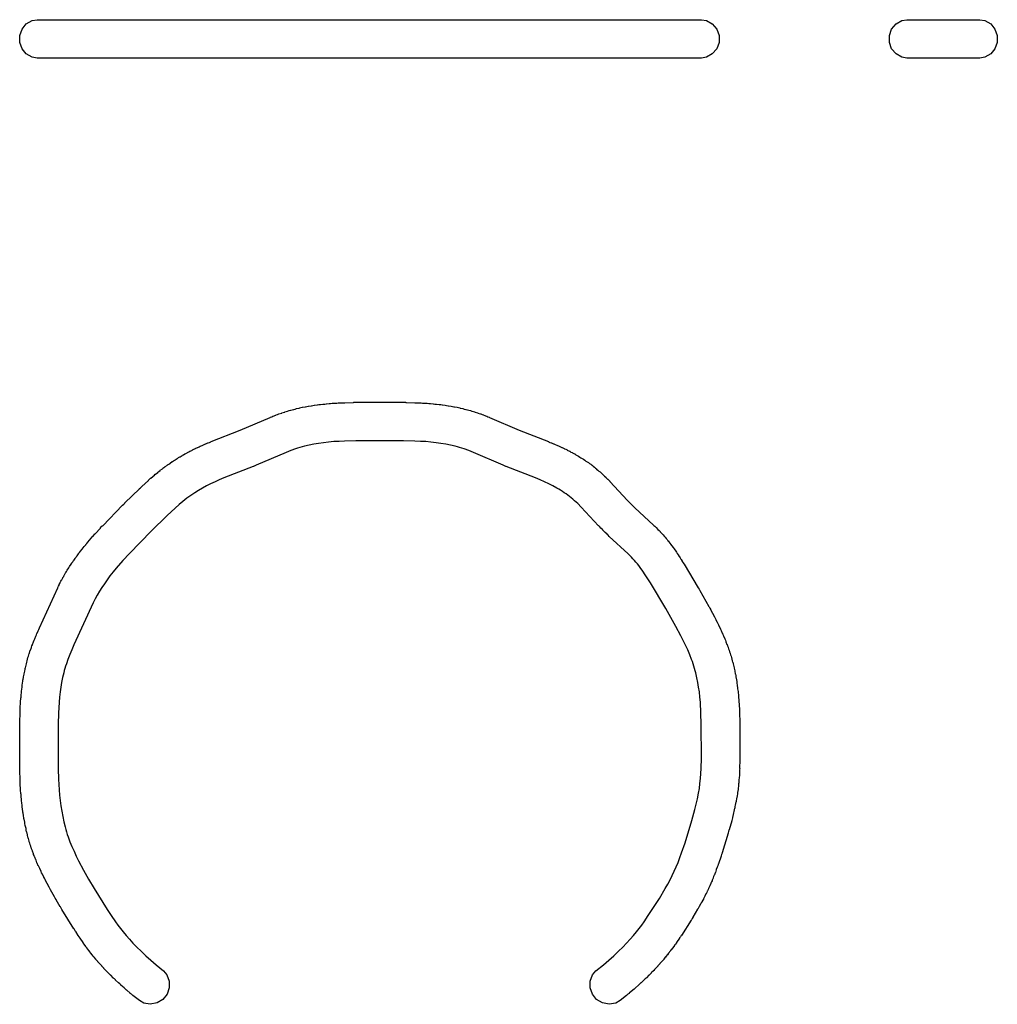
# Model space of a CAD drawing. Extents: x 81 to 161, y -172 to -32.
# Tile 38 of 94: x 117.21 to 122.3, y -126.46 to -121.33. Entities that reach past the tile are written whole.
import ezdxf

# ---------------------------------------------------------------- set-up
doc = ezdxf.new("R2010")
doc.units = 0
doc.header["$MEASUREMENT"] = 0
doc.layers.add('BLACK', color=7, linetype='CONTINUOUS')

msp = doc.modelspace()

# ---------------------------------------------------------------- linework, layer by layer
at = {"layer": 'BLACK', "linetype": 'CONTINUOUS'}
for p, q in [((117.22, -121.377), (117.242, -121.35)), ((117.242, -121.35), (117.273, -121.333)), ((117.273, -121.333), (117.299, -121.328)), ((117.299, -121.328), (120.758, -121.328)), ((120.758, -121.328), (120.784, -121.333)), ((120.784, -121.333), (120.814, -121.35)), ((120.814, -121.35), (120.837, -121.377)), ((121.748, -121.377), (121.771, -121.35)), ((121.771, -121.35), (121.801, -121.333)), ((121.801, -121.333), (121.827, -121.328)), ((121.827, -121.328), (122.207, -121.328)), ((122.207, -121.328), (122.233, -121.333)), ((122.233, -121.333), (122.264, -121.35)), ((122.264, -121.35), (122.286, -121.377)), ((117.208, -121.411), (117.22, -121.377)), ((120.837, -121.377), (120.849, -121.411)), ((121.736, -121.411), (121.748, -121.377)), ((122.286, -121.377), (122.298, -121.411)), ((117.208, -121.446), (117.208, -121.411)), ((117.22, -121.479), (117.208, -121.446)), ((120.849, -121.446), (120.837, -121.479)), ((120.849, -121.411), (120.849, -121.446)), ((121.736, -121.446), (121.736, -121.411)), ((121.748, -121.479), (121.736, -121.446)), ((122.298, -121.446), (122.286, -121.479)), ((122.298, -121.411), (122.298, -121.446)), ((117.242, -121.506), (117.22, -121.479)), ((117.273, -121.524), (117.242, -121.506)), ((120.814, -121.506), (120.784, -121.524)), ((120.837, -121.479), (120.814, -121.506)), ((121.771, -121.506), (121.748, -121.479)), ((121.801, -121.524), (121.771, -121.506)), ((122.264, -121.506), (122.233, -121.524)), ((122.286, -121.479), (122.264, -121.506)), ((117.299, -121.528), (117.273, -121.524)), ((120.758, -121.528), (117.299, -121.528)), ((120.784, -121.524), (120.758, -121.528)), ((121.827, -121.528), (121.801, -121.524)), ((122.207, -121.528), (121.827, -121.528)), ((122.233, -121.524), (122.207, -121.528)), ((118.65, -123.354), (118.664, -123.351)), ((118.664, -123.351), (118.665, -123.35)), ((118.665, -123.35), (118.672, -123.349)), ((118.672, -123.349), (118.679, -123.347)), ((118.679, -123.347), (118.681, -123.347)), ((118.681, -123.347), (118.695, -123.344)), ((118.695, -123.344), (118.696, -123.344)), ((118.696, -123.344), (118.703, -123.343)), ((118.703, -123.343), (118.71, -123.341)), ((118.71, -123.341), (118.712, -123.341)), ((118.712, -123.341), (118.725, -123.339)), ((118.725, -123.339), (118.727, -123.339)), ((118.727, -123.339), (118.734, -123.338)), ((118.734, -123.338), (118.741, -123.336)), ((118.741, -123.336), (118.743, -123.336)), ((118.743, -123.336), (118.756, -123.334)), ((118.756, -123.334), (118.758, -123.334)), ((118.758, -123.334), (118.765, -123.333)), ((118.765, -123.333), (118.772, -123.332)), ((118.772, -123.332), (118.774, -123.332)), ((118.774, -123.332), (118.787, -123.331)), ((118.787, -123.331), (118.789, -123.33)), ((118.789, -123.33), (118.796, -123.33)), ((118.796, -123.33), (118.804, -123.329)), ((118.804, -123.329), (118.805, -123.329)), ((118.805, -123.329), (118.819, -123.328)), ((118.819, -123.328), (118.82, -123.328)), ((118.82, -123.328), (118.827, -123.327)), ((118.827, -123.327), (118.835, -123.326)), ((118.835, -123.326), (118.836, -123.326)), ((118.836, -123.326), (118.85, -123.325)), ((118.85, -123.325), (118.851, -123.325)), ((118.851, -123.325), (118.859, -123.325)), ((118.859, -123.325), (118.867, -123.324)), ((118.867, -123.324), (118.868, -123.324)), ((118.868, -123.324), (118.882, -123.324)), ((118.882, -123.324), (118.883, -123.324)), ((118.883, -123.324), (118.891, -123.323)), ((118.891, -123.323), (118.899, -123.323)), ((118.899, -123.323), (118.9, -123.323)), ((118.9, -123.323), (118.946, -123.322)), ((118.946, -123.322), (118.947, -123.321)), ((118.947, -123.321), (118.955, -123.321)), ((118.955, -123.321), (118.962, -123.321)), ((118.962, -123.321), (118.964, -123.321)), ((118.964, -123.321), (119.074, -123.321)), ((119.074, -123.321), (119.075, -123.321)), ((119.075, -123.321), (119.083, -123.321)), ((119.083, -123.321), (119.091, -123.321)), ((119.091, -123.321), (119.202, -123.321)), ((119.091, -123.321), (119.091, -123.321)), ((119.202, -123.321), (119.203, -123.321)), ((119.203, -123.321), (119.211, -123.321)), ((119.211, -123.321), (119.218, -123.321)), ((119.218, -123.321), (119.219, -123.322)), ((119.219, -123.322), (119.266, -123.323)), ((119.266, -123.323), (119.267, -123.323)), ((119.267, -123.323), (119.274, -123.323)), ((119.274, -123.323), (119.282, -123.324)), ((119.282, -123.324), (119.283, -123.324)), ((119.283, -123.324), (119.298, -123.324)), ((119.298, -123.324), (119.299, -123.324)), ((119.299, -123.324), (119.306, -123.325)), ((119.306, -123.325), (119.314, -123.325)), ((119.314, -123.325), (119.315, -123.325)), ((119.315, -123.325), (119.329, -123.326)), ((119.329, -123.326), (119.33, -123.326)), ((119.33, -123.326), (119.338, -123.327)), ((119.338, -123.327), (119.346, -123.328)), ((119.346, -123.328), (119.347, -123.328)), ((119.347, -123.328), (119.361, -123.329)), ((119.361, -123.329), (119.362, -123.329)), ((119.362, -123.329), (119.369, -123.33)), ((119.369, -123.33), (119.377, -123.33)), ((119.377, -123.33), (119.378, -123.331)), ((119.378, -123.331), (119.392, -123.332)), ((119.392, -123.332), (119.393, -123.332)), ((119.393, -123.332), (119.4, -123.333)), ((119.4, -123.333), (119.408, -123.334)), ((119.408, -123.334), (119.409, -123.334)), ((119.409, -123.334), (119.423, -123.336)), ((119.423, -123.336), (119.424, -123.336)), ((119.424, -123.336), (119.431, -123.338)), ((119.431, -123.338), (119.439, -123.339)), ((119.439, -123.339), (119.44, -123.339)), ((119.44, -123.339), (119.454, -123.341)), ((119.454, -123.341), (119.455, -123.341)), ((119.455, -123.341), (119.462, -123.343)), ((119.462, -123.343), (119.469, -123.344)), ((119.469, -123.344), (119.471, -123.344)), ((119.471, -123.344), (119.485, -123.347)), ((119.485, -123.347), (119.486, -123.347)), ((119.486, -123.347), (119.493, -123.349)), ((119.493, -123.349), (119.5, -123.35)), ((119.5, -123.35), (119.502, -123.351)), ((119.502, -123.351), (119.515, -123.354)), ((118.356, -123.467), (118.512, -123.4)), ((118.512, -123.4), (118.513, -123.399)), ((118.513, -123.399), (118.52, -123.397)), ((118.52, -123.397), (118.526, -123.394)), ((118.526, -123.394), (118.528, -123.393)), ((118.528, -123.393), (118.542, -123.388)), ((118.542, -123.388), (118.543, -123.387)), ((118.543, -123.387), (118.55, -123.385)), ((118.55, -123.385), (118.557, -123.382)), ((118.557, -123.382), (118.558, -123.382)), ((118.558, -123.382), (118.572, -123.377)), ((118.572, -123.377), (118.573, -123.376)), ((118.573, -123.376), (118.58, -123.374)), ((118.58, -123.374), (118.587, -123.372)), ((118.587, -123.372), (118.588, -123.372)), ((118.588, -123.371), (118.596, -123.369)), ((118.588, -123.372), (118.588, -123.371)), ((118.596, -123.369), (118.603, -123.367)), ((118.603, -123.367), (118.611, -123.364)), ((118.603, -123.367), (118.603, -123.367)), ((118.603, -123.367), (118.603, -123.367)), ((118.611, -123.364), (118.618, -123.362)), ((118.618, -123.362), (118.618, -123.362)), ((118.618, -123.362), (118.619, -123.362)), ((118.619, -123.362), (118.626, -123.36)), ((118.626, -123.36), (118.634, -123.358)), ((118.634, -123.358), (118.634, -123.358)), ((118.634, -123.358), (118.635, -123.358)), ((118.635, -123.358), (118.642, -123.356)), ((118.642, -123.356), (118.649, -123.354)), ((118.649, -123.354), (118.65, -123.354)), ((119.515, -123.354), (119.516, -123.354)), ((119.516, -123.354), (119.523, -123.356)), ((119.523, -123.356), (119.531, -123.358)), ((119.531, -123.358), (119.531, -123.358)), ((119.531, -123.358), (119.532, -123.358)), ((119.532, -123.358), (119.539, -123.36)), ((119.539, -123.36), (119.547, -123.362)), ((119.547, -123.362), (119.547, -123.362)), ((119.547, -123.362), (119.547, -123.362)), ((119.547, -123.362), (119.555, -123.364)), ((119.555, -123.364), (119.562, -123.367)), ((119.562, -123.367), (119.562, -123.367)), ((119.562, -123.367), (119.562, -123.367)), ((119.562, -123.367), (119.57, -123.369)), ((119.57, -123.369), (119.577, -123.371)), ((119.577, -123.371), (119.578, -123.372)), ((119.578, -123.372), (119.579, -123.372)), ((119.579, -123.372), (119.586, -123.374)), ((119.586, -123.374), (119.593, -123.376)), ((119.593, -123.376), (119.594, -123.377)), ((119.594, -123.377), (119.607, -123.382)), ((119.607, -123.382), (119.609, -123.382)), ((119.609, -123.382), (119.616, -123.385)), ((119.616, -123.385), (119.622, -123.387)), ((119.622, -123.387), (119.624, -123.388)), ((119.624, -123.388), (119.638, -123.393)), ((119.638, -123.393), (119.64, -123.394)), ((119.64, -123.394), (119.646, -123.397)), ((119.646, -123.397), (119.652, -123.399)), ((119.652, -123.399), (119.654, -123.4)), ((119.654, -123.4), (119.809, -123.467)), ((118.205, -123.526), (118.356, -123.467)), ((119.809, -123.467), (119.961, -123.526)), ((118.122, -123.562), (118.134, -123.557)), ((118.134, -123.557), (118.135, -123.556)), ((118.135, -123.556), (118.142, -123.553)), ((118.142, -123.553), (118.148, -123.55)), ((118.148, -123.55), (118.15, -123.55)), ((118.15, -123.55), (118.161, -123.545)), ((118.161, -123.545), (118.162, -123.544)), ((118.162, -123.544), (118.169, -123.541)), ((118.169, -123.541), (118.176, -123.538)), ((118.176, -123.538), (118.177, -123.538)), ((118.177, -123.538), (118.188, -123.533)), ((118.188, -123.533), (118.189, -123.532)), ((118.189, -123.532), (118.197, -123.53)), ((118.197, -123.53), (118.204, -123.527)), ((118.204, -123.527), (118.205, -123.526)), ((118.667, -123.556), (118.655, -123.56)), ((118.679, -123.553), (118.667, -123.556)), ((118.69, -123.55), (118.679, -123.553)), ((118.715, -123.544), (118.69, -123.55)), ((118.739, -123.539), (118.715, -123.544)), ((118.764, -123.535), (118.739, -123.539)), ((118.79, -123.532), (118.764, -123.535)), ((118.816, -123.529), (118.79, -123.532)), ((118.843, -123.526), (118.816, -123.529)), ((118.871, -123.525), (118.843, -123.526)), ((118.899, -123.523), (118.871, -123.525)), ((118.958, -123.521), (118.899, -123.523)), ((119.083, -123.521), (118.958, -123.521)), ((119.207, -123.521), (119.083, -123.521)), ((119.266, -123.523), (119.207, -123.521)), ((119.295, -123.525), (119.266, -123.523)), ((119.323, -123.526), (119.295, -123.525)), ((119.349, -123.529), (119.323, -123.526)), ((119.376, -123.532), (119.349, -123.529)), ((119.401, -123.535), (119.376, -123.532)), ((119.426, -123.539), (119.401, -123.535)), ((119.451, -123.544), (119.426, -123.539)), ((119.475, -123.55), (119.451, -123.544)), ((119.487, -123.553), (119.475, -123.55)), ((119.498, -123.556), (119.487, -123.553)), ((119.51, -123.56), (119.498, -123.556)), ((119.961, -123.526), (119.962, -123.527)), ((119.962, -123.527), (119.969, -123.53)), ((119.969, -123.53), (119.976, -123.532)), ((119.976, -123.532), (119.977, -123.533)), ((119.977, -123.533), (119.988, -123.538)), ((119.988, -123.538), (119.989, -123.538)), ((119.989, -123.538), (119.996, -123.541)), ((119.996, -123.541), (120.004, -123.544)), ((120.004, -123.544), (120.004, -123.545)), ((120.004, -123.545), (120.016, -123.55)), ((120.016, -123.55), (120.017, -123.55)), ((120.017, -123.55), (120.024, -123.553)), ((120.024, -123.553), (120.031, -123.556)), ((120.031, -123.556), (120.032, -123.557)), ((120.032, -123.557), (120.043, -123.562)), ((118.035, -123.609), (118.041, -123.605)), ((118.041, -123.605), (118.043, -123.605)), ((118.043, -123.605), (118.054, -123.598)), ((118.054, -123.598), (118.055, -123.597)), ((118.055, -123.597), (118.061, -123.594)), ((118.061, -123.594), (118.067, -123.59)), ((118.067, -123.59), (118.069, -123.59)), ((118.069, -123.59), (118.08, -123.584)), ((118.08, -123.584), (118.081, -123.583)), ((118.081, -123.583), (118.088, -123.579)), ((118.088, -123.579), (118.094, -123.576)), ((118.094, -123.576), (118.095, -123.576)), ((118.095, -123.576), (118.107, -123.57)), ((118.107, -123.57), (118.108, -123.569)), ((118.108, -123.569), (118.114, -123.566)), ((118.114, -123.566), (118.121, -123.563)), ((118.121, -123.563), (118.122, -123.562)), ((118.595, -123.582), (118.44, -123.649)), ((118.619, -123.572), (118.595, -123.582)), ((118.644, -123.564), (118.619, -123.572)), ((118.655, -123.56), (118.644, -123.564)), ((119.522, -123.564), (119.51, -123.56)), ((119.546, -123.572), (119.522, -123.564)), ((119.57, -123.582), (119.546, -123.572)), ((119.725, -123.649), (119.57, -123.582)), ((120.043, -123.562), (120.045, -123.563)), ((120.045, -123.563), (120.051, -123.566)), ((120.051, -123.566), (120.058, -123.569)), ((120.058, -123.569), (120.059, -123.57)), ((120.059, -123.57), (120.07, -123.576)), ((120.07, -123.576), (120.072, -123.576)), ((120.072, -123.576), (120.078, -123.58)), ((120.078, -123.58), (120.084, -123.583)), ((120.084, -123.583), (120.086, -123.584)), ((120.086, -123.584), (120.096, -123.59)), ((120.096, -123.59), (120.098, -123.59)), ((120.098, -123.59), (120.104, -123.594)), ((120.104, -123.594), (120.11, -123.598)), ((120.11, -123.598), (120.111, -123.598)), ((120.111, -123.598), (120.111, -123.598)), ((120.111, -123.598), (120.117, -123.602)), ((120.117, -123.602), (120.124, -123.606)), ((120.124, -123.606), (120.124, -123.606)), ((120.124, -123.606), (120.124, -123.606)), ((120.124, -123.606), (120.124, -123.606)), ((120.124, -123.606), (120.124, -123.606)), ((120.124, -123.606), (120.13, -123.61)), ((117.959, -123.661), (117.964, -123.657)), ((117.964, -123.657), (117.966, -123.656)), ((117.966, -123.656), (117.977, -123.648)), ((117.977, -123.648), (117.978, -123.647)), ((117.978, -123.647), (117.984, -123.643)), ((117.984, -123.643), (117.99, -123.639)), ((117.99, -123.639), (117.991, -123.638)), ((117.991, -123.638), (118.002, -123.63)), ((118.002, -123.63), (118.003, -123.629)), ((118.003, -123.629), (118.009, -123.626)), ((118.009, -123.626), (118.015, -123.622)), ((118.015, -123.622), (118.017, -123.621)), ((118.017, -123.621), (118.028, -123.614)), ((118.028, -123.614), (118.029, -123.613)), ((118.029, -123.613), (118.035, -123.609)), ((118.424, -123.655), (118.271, -123.715)), ((118.426, -123.655), (118.424, -123.655)), ((118.432, -123.652), (118.426, -123.655)), ((118.439, -123.649), (118.432, -123.652)), ((118.44, -123.649), (118.439, -123.649)), ((119.726, -123.649), (119.725, -123.649)), ((119.733, -123.652), (119.726, -123.649)), ((119.739, -123.655), (119.733, -123.652)), ((119.741, -123.655), (119.739, -123.655)), ((119.894, -123.715), (119.741, -123.655)), ((120.13, -123.61), (120.137, -123.614)), ((120.137, -123.614), (120.137, -123.614)), ((120.137, -123.614), (120.137, -123.614)), ((120.137, -123.614), (120.137, -123.614)), ((120.137, -123.614), (120.137, -123.614)), ((120.137, -123.614), (120.143, -123.618)), ((120.143, -123.618), (120.15, -123.622)), ((120.15, -123.622), (120.15, -123.622)), ((120.15, -123.622), (120.156, -123.627)), ((120.156, -123.627), (120.162, -123.631)), ((120.162, -123.631), (120.163, -123.631)), ((120.163, -123.631), (120.169, -123.635)), ((120.169, -123.635), (120.175, -123.64)), ((120.175, -123.64), (120.175, -123.64)), ((120.175, -123.64), (120.175, -123.64)), ((120.175, -123.64), (120.181, -123.644)), ((120.181, -123.644), (120.187, -123.649)), ((120.187, -123.649), (120.188, -123.649)), ((120.188, -123.649), (120.188, -123.649)), ((120.188, -123.649), (120.194, -123.654)), ((120.194, -123.654), (120.2, -123.659)), ((120.2, -123.659), (120.2, -123.659)), ((120.2, -123.659), (120.2, -123.659)), ((120.2, -123.659), (120.206, -123.664)), ((117.891, -123.717), (117.902, -123.707)), ((117.902, -123.707), (117.903, -123.706)), ((117.903, -123.706), (117.909, -123.701)), ((117.909, -123.701), (117.914, -123.696)), ((117.914, -123.696), (117.915, -123.695)), ((117.915, -123.695), (117.927, -123.686)), ((117.927, -123.686), (117.928, -123.685)), ((117.928, -123.685), (117.933, -123.681)), ((117.933, -123.681), (117.939, -123.676)), ((117.939, -123.676), (117.94, -123.675)), ((117.94, -123.675), (117.952, -123.667)), ((117.952, -123.667), (117.953, -123.665)), ((117.953, -123.665), (117.959, -123.661)), ((120.206, -123.664), (120.212, -123.668)), ((120.212, -123.668), (120.212, -123.669)), ((120.212, -123.669), (120.212, -123.669)), ((120.212, -123.669), (120.218, -123.674)), ((120.218, -123.674), (120.224, -123.679)), ((120.224, -123.679), (120.224, -123.679)), ((120.224, -123.679), (120.224, -123.679)), ((120.224, -123.679), (120.23, -123.684)), ((120.23, -123.684), (120.236, -123.689)), ((120.236, -123.689), (120.236, -123.689)), ((120.236, -123.689), (120.236, -123.689)), ((120.236, -123.689), (120.242, -123.695)), ((120.242, -123.695), (120.247, -123.7)), ((120.247, -123.7), (120.247, -123.7)), ((120.247, -123.7), (120.248, -123.7)), ((120.248, -123.7), (120.253, -123.706)), ((120.253, -123.706), (120.259, -123.711)), ((120.259, -123.711), (120.259, -123.712)), ((117.837, -123.766), (117.842, -123.761)), ((117.842, -123.761), (117.844, -123.76)), ((117.844, -123.76), (117.878, -123.728)), ((117.878, -123.728), (117.879, -123.727)), ((117.879, -123.727), (117.884, -123.722)), ((117.884, -123.722), (117.889, -123.717)), ((117.889, -123.717), (117.891, -123.717)), ((118.181, -123.756), (118.16, -123.768)), ((118.202, -123.746), (118.181, -123.756)), ((118.225, -123.735), (118.202, -123.746)), ((118.247, -123.725), (118.225, -123.735)), ((118.271, -123.715), (118.247, -123.725)), ((119.918, -123.725), (119.894, -123.715)), ((119.941, -123.735), (119.918, -123.725)), ((119.963, -123.745), (119.941, -123.735)), ((119.984, -123.756), (119.963, -123.745)), ((120.005, -123.768), (119.984, -123.756)), ((120.259, -123.712), (120.269, -123.721)), ((120.269, -123.721), (120.271, -123.722)), ((120.271, -123.722), (120.275, -123.727)), ((120.275, -123.727), (120.28, -123.732)), ((120.28, -123.732), (120.281, -123.734)), ((120.281, -123.734), (120.373, -123.832)), ((117.756, -123.845), (117.831, -123.772)), ((117.831, -123.772), (117.832, -123.77)), ((117.832, -123.77), (117.837, -123.766)), ((118.099, -123.807), (118.079, -123.821)), ((118.119, -123.793), (118.099, -123.807)), ((118.139, -123.78), (118.119, -123.793)), ((118.16, -123.768), (118.139, -123.78)), ((120.015, -123.773), (120.005, -123.768)), ((120.024, -123.779), (120.015, -123.773)), ((120.034, -123.786), (120.024, -123.779)), ((120.043, -123.792), (120.034, -123.786)), ((120.053, -123.798), (120.043, -123.792)), ((120.062, -123.805), (120.053, -123.798)), ((120.071, -123.812), (120.062, -123.805)), ((120.08, -123.819), (120.071, -123.812)), ((117.64, -123.964), (117.744, -123.857)), ((117.744, -123.857), (117.75, -123.851)), ((117.744, -123.857), (117.744, -123.857)), ((117.75, -123.851), (117.755, -123.846)), ((117.755, -123.846), (117.756, -123.845)), ((118.038, -123.854), (118.017, -123.872)), ((118.058, -123.837), (118.038, -123.854)), ((118.079, -123.821), (118.058, -123.837)), ((120.088, -123.826), (120.08, -123.819)), ((120.097, -123.834), (120.088, -123.826)), ((120.106, -123.841), (120.097, -123.834)), ((120.114, -123.849), (120.106, -123.841)), ((120.131, -123.867), (120.114, -123.849)), ((120.373, -123.832), (120.391, -123.851)), ((120.391, -123.851), (120.41, -123.87)), ((117.975, -123.911), (117.892, -123.992)), ((118.017, -123.872), (117.975, -123.911)), ((120.222, -123.964), (120.131, -123.867)), ((120.41, -123.87), (120.508, -123.961)), ((117.633, -123.97), (117.638, -123.965)), ((117.638, -123.965), (117.64, -123.964)), ((120.223, -123.965), (120.222, -123.964)), ((120.228, -123.97), (120.223, -123.965)), ((120.508, -123.961), (120.51, -123.962)), ((120.51, -123.962), (120.515, -123.967)), ((120.515, -123.967), (120.52, -123.972)), ((117.563, -124.05), (117.589, -124.019)), ((117.589, -124.019), (117.59, -124.018)), ((117.59, -124.018), (117.595, -124.012)), ((117.595, -124.012), (117.6, -124.007)), ((117.6, -124.007), (117.601, -124.006)), ((117.601, -124.006), (117.628, -123.977)), ((117.628, -123.977), (117.629, -123.975)), ((117.629, -123.975), (117.633, -123.97)), ((117.892, -123.992), (117.779, -124.108)), ((120.233, -123.976), (120.228, -123.97)), ((120.234, -123.976), (120.233, -123.976)), ((120.244, -123.986), (120.234, -123.976)), ((120.244, -123.987), (120.244, -123.986)), ((120.25, -123.993), (120.244, -123.987)), ((120.255, -123.998), (120.25, -123.993)), ((120.256, -123.999), (120.255, -123.998)), ((120.266, -124.008), (120.256, -123.999)), ((120.267, -124.009), (120.266, -124.008)), ((120.272, -124.014), (120.267, -124.009)), ((120.278, -124.02), (120.272, -124.014)), ((120.52, -123.972), (120.521, -123.973)), ((120.521, -123.973), (120.53, -123.983)), ((120.53, -123.983), (120.531, -123.984)), ((120.531, -123.984), (120.537, -123.989)), ((120.537, -123.989), (120.542, -123.994)), ((120.542, -123.994), (120.542, -123.995)), ((120.542, -123.995), (120.542, -123.995)), ((120.542, -123.995), (120.548, -124.001)), ((120.548, -124.001), (120.553, -124.006)), ((120.553, -124.006), (120.553, -124.006)), ((120.553, -124.006), (120.553, -124.007)), ((120.553, -124.007), (120.558, -124.012)), ((120.558, -124.012), (120.563, -124.018)), ((120.563, -124.018), (120.563, -124.018)), ((120.563, -124.018), (120.564, -124.018)), ((120.564, -124.018), (120.569, -124.024)), ((117.544, -124.073), (117.552, -124.063)), ((117.552, -124.062), (117.557, -124.056)), ((117.552, -124.063), (117.552, -124.062)), ((117.557, -124.056), (117.562, -124.05)), ((117.562, -124.05), (117.563, -124.05)), ((120.376, -124.111), (120.278, -124.02)), ((120.278, -124.02), (120.278, -124.02)), ((120.569, -124.024), (120.574, -124.03)), ((120.574, -124.03), (120.574, -124.03)), ((120.574, -124.03), (120.574, -124.03)), ((120.574, -124.03), (120.579, -124.036)), ((120.579, -124.036), (120.583, -124.042)), ((120.583, -124.042), (120.584, -124.042)), ((120.584, -124.042), (120.588, -124.048)), ((120.588, -124.048), (120.593, -124.054)), ((120.593, -124.054), (120.593, -124.054)), ((120.593, -124.054), (120.593, -124.055)), ((120.593, -124.055), (120.598, -124.061)), ((120.598, -124.061), (120.602, -124.067)), ((120.602, -124.067), (120.603, -124.068)), ((120.603, -124.068), (120.61, -124.077)), ((117.502, -124.127), (117.506, -124.121)), ((117.506, -124.121), (117.507, -124.12)), ((117.507, -124.12), (117.514, -124.11)), ((117.514, -124.11), (117.515, -124.109)), ((117.515, -124.109), (117.52, -124.103)), ((117.52, -124.103), (117.524, -124.097)), ((117.524, -124.097), (117.525, -124.096)), ((117.525, -124.096), (117.533, -124.086)), ((117.533, -124.086), (117.538, -124.08)), ((117.533, -124.086), (117.533, -124.086)), ((117.538, -124.08), (117.543, -124.073)), ((117.543, -124.073), (117.544, -124.073)), ((117.779, -124.108), (117.745, -124.145)), ((120.393, -124.128), (120.376, -124.111)), ((120.61, -124.077), (120.611, -124.078)), ((120.611, -124.078), (120.615, -124.084)), ((120.615, -124.084), (120.619, -124.09)), ((120.619, -124.09), (120.62, -124.092)), ((120.62, -124.092), (120.627, -124.101)), ((120.627, -124.101), (120.627, -124.102)), ((120.627, -124.102), (120.632, -124.109)), ((120.632, -124.109), (120.636, -124.115)), ((120.636, -124.115), (120.636, -124.116)), ((120.636, -124.116), (120.642, -124.125)), ((117.467, -124.177), (117.471, -124.171)), ((117.471, -124.171), (117.472, -124.17)), ((117.472, -124.17), (117.479, -124.159)), ((117.479, -124.159), (117.48, -124.158)), ((117.48, -124.158), (117.484, -124.152)), ((117.484, -124.152), (117.488, -124.146)), ((117.488, -124.146), (117.489, -124.145)), ((117.489, -124.145), (117.496, -124.134)), ((117.496, -124.134), (117.497, -124.133)), ((117.497, -124.133), (117.502, -124.127)), ((117.745, -124.145), (117.71, -124.185)), ((120.401, -124.137), (120.393, -124.128)), ((120.409, -124.145), (120.401, -124.137)), ((120.416, -124.154), (120.409, -124.145)), ((120.424, -124.163), (120.416, -124.154)), ((120.431, -124.172), (120.424, -124.163)), ((120.438, -124.181), (120.431, -124.172)), ((120.642, -124.125), (120.643, -124.126)), ((120.643, -124.126), (120.647, -124.132)), ((120.647, -124.132), (120.651, -124.139)), ((120.651, -124.139), (120.652, -124.14)), ((120.652, -124.14), (120.658, -124.149)), ((120.658, -124.149), (120.658, -124.15)), ((120.658, -124.15), (120.662, -124.157)), ((120.662, -124.157), (120.666, -124.163)), ((120.666, -124.163), (120.667, -124.164)), ((120.667, -124.164), (120.741, -124.287)), ((117.437, -124.228), (117.44, -124.222)), ((117.44, -124.222), (117.441, -124.22)), ((117.441, -124.22), (117.447, -124.21)), ((117.447, -124.21), (117.448, -124.208)), ((117.448, -124.208), (117.451, -124.202)), ((117.451, -124.202), (117.455, -124.196)), ((117.455, -124.196), (117.456, -124.195)), ((117.456, -124.195), (117.463, -124.184)), ((117.463, -124.183), (117.467, -124.177)), ((117.463, -124.184), (117.463, -124.183)), ((117.694, -124.205), (117.678, -124.225)), ((117.71, -124.185), (117.694, -124.205)), ((120.452, -124.2), (120.438, -124.181)), ((120.465, -124.22), (120.452, -124.2)), ((120.479, -124.24), (120.465, -124.22)), ((117.41, -124.279), (117.413, -124.273)), ((117.413, -124.273), (117.414, -124.271)), ((117.414, -124.271), (117.419, -124.261)), ((117.419, -124.26), (117.423, -124.253)), ((117.419, -124.261), (117.419, -124.26)), ((117.423, -124.253), (117.426, -124.247)), ((117.426, -124.247), (117.427, -124.246)), ((117.427, -124.246), (117.432, -124.236)), ((117.432, -124.236), (117.433, -124.234)), ((117.433, -124.234), (117.437, -124.228)), ((117.649, -124.266), (117.635, -124.286)), ((117.663, -124.245), (117.649, -124.266)), ((117.678, -124.225), (117.663, -124.245)), ((120.492, -124.261), (120.479, -124.24)), ((120.572, -124.396), (120.492, -124.261)), ((117.311, -124.496), (117.407, -124.287)), ((117.407, -124.285), (117.41, -124.279)), ((117.407, -124.287), (117.407, -124.285)), ((117.611, -124.325), (117.601, -124.345)), ((117.623, -124.305), (117.611, -124.325)), ((117.635, -124.286), (117.623, -124.305)), ((120.741, -124.287), (120.741, -124.288)), ((120.741, -124.288), (120.745, -124.295)), ((120.745, -124.295), (120.749, -124.301)), ((120.749, -124.301), (120.749, -124.302)), ((120.749, -124.302), (120.796, -124.385)), ((117.591, -124.365), (117.49, -124.585)), ((117.601, -124.345), (117.591, -124.365)), ((120.625, -124.489), (120.572, -124.396)), ((120.796, -124.385), (120.797, -124.386)), ((120.797, -124.386), (120.801, -124.393)), ((120.801, -124.393), (120.804, -124.399)), ((120.804, -124.399), (120.805, -124.401)), ((120.805, -124.401), (120.825, -124.438)), ((120.825, -124.438), (120.825, -124.439)), ((120.825, -124.439), (120.829, -124.446)), ((120.829, -124.446), (120.832, -124.453)), ((120.832, -124.453), (120.833, -124.454)), ((120.833, -124.454), (120.839, -124.466)), ((120.839, -124.466), (120.839, -124.467)), ((120.839, -124.467), (120.843, -124.474)), ((120.843, -124.474), (120.846, -124.481)), ((117.292, -124.539), (117.295, -124.532)), ((117.295, -124.532), (117.298, -124.525)), ((117.298, -124.525), (117.299, -124.524)), ((117.299, -124.524), (117.304, -124.512)), ((117.304, -124.511), (117.308, -124.504)), ((117.304, -124.512), (117.304, -124.511)), ((117.308, -124.504), (117.311, -124.496)), ((117.311, -124.496), (117.311, -124.496)), ((120.651, -124.538), (120.625, -124.489)), ((120.846, -124.481), (120.847, -124.482)), ((120.847, -124.482), (120.853, -124.494)), ((120.853, -124.494), (120.853, -124.495)), ((120.853, -124.495), (120.856, -124.502)), ((120.856, -124.502), (120.86, -124.509)), ((120.86, -124.509), (120.86, -124.51)), ((120.86, -124.51), (120.866, -124.523)), ((120.866, -124.523), (120.867, -124.524)), ((120.867, -124.524), (120.869, -124.531)), ((120.869, -124.531), (120.873, -124.538)), ((117.274, -124.584), (117.275, -124.582)), ((117.275, -124.582), (117.28, -124.569)), ((117.28, -124.568), (117.283, -124.561)), ((117.28, -124.569), (117.28, -124.568)), ((117.283, -124.561), (117.286, -124.554)), ((117.286, -124.554), (117.287, -124.553)), ((117.287, -124.553), (117.292, -124.54)), ((117.292, -124.54), (117.292, -124.539)), ((120.663, -124.562), (120.651, -124.538)), ((120.675, -124.587), (120.663, -124.562)), ((120.873, -124.538), (120.873, -124.539)), ((120.873, -124.539), (120.879, -124.552)), ((120.879, -124.552), (120.879, -124.554)), ((120.879, -124.554), (120.882, -124.56)), ((120.882, -124.56), (120.885, -124.567)), ((120.885, -124.567), (120.885, -124.569)), ((120.885, -124.569), (120.89, -124.582)), ((120.89, -124.582), (120.891, -124.583)), ((120.891, -124.583), (120.894, -124.59)), ((117.256, -124.636), (117.258, -124.629)), ((117.258, -124.629), (117.259, -124.628)), ((117.259, -124.627), (117.261, -124.62)), ((117.259, -124.628), (117.259, -124.627)), ((117.261, -124.62), (117.263, -124.613)), ((117.263, -124.613), (117.264, -124.612)), ((117.264, -124.612), (117.269, -124.599)), ((117.269, -124.597), (117.272, -124.59)), ((117.269, -124.599), (117.269, -124.597)), ((117.272, -124.59), (117.274, -124.584)), ((117.479, -124.61), (117.469, -124.635)), ((117.49, -124.585), (117.479, -124.61)), ((120.686, -124.611), (120.675, -124.587)), ((120.697, -124.636), (120.686, -124.611)), ((120.894, -124.59), (120.896, -124.597)), ((120.896, -124.597), (120.896, -124.598)), ((120.896, -124.598), (120.897, -124.598)), ((120.897, -124.598), (120.899, -124.605)), ((120.899, -124.605), (120.902, -124.613)), ((120.902, -124.613), (120.902, -124.613)), ((120.902, -124.613), (120.902, -124.613)), ((120.902, -124.613), (120.904, -124.621)), ((120.904, -124.621), (120.907, -124.628)), ((120.907, -124.628), (120.907, -124.628)), ((120.907, -124.628), (120.907, -124.629)), ((120.907, -124.629), (120.909, -124.636)), ((117.241, -124.69), (117.243, -124.683)), ((117.243, -124.683), (117.245, -124.675)), ((117.245, -124.674), (117.247, -124.667)), ((117.245, -124.675), (117.245, -124.674)), ((117.245, -124.675), (117.245, -124.675)), ((117.247, -124.667), (117.249, -124.659)), ((117.249, -124.659), (117.251, -124.651)), ((117.249, -124.659), (117.249, -124.659)), ((117.249, -124.659), (117.249, -124.659)), ((117.251, -124.651), (117.254, -124.644)), ((117.254, -124.644), (117.256, -124.636)), ((117.254, -124.644), (117.254, -124.644)), ((117.254, -124.644), (117.254, -124.644)), ((117.451, -124.684), (117.447, -124.696)), ((117.459, -124.66), (117.451, -124.684)), ((117.469, -124.635), (117.459, -124.66)), ((120.706, -124.661), (120.697, -124.636)), ((120.711, -124.672), (120.706, -124.661)), ((120.715, -124.684), (120.711, -124.672)), ((120.718, -124.696), (120.715, -124.684)), ((120.909, -124.636), (120.912, -124.644)), ((120.912, -124.644), (120.912, -124.644)), ((120.912, -124.644), (120.912, -124.644)), ((120.912, -124.644), (120.914, -124.651)), ((120.914, -124.651), (120.916, -124.659)), ((120.916, -124.659), (120.916, -124.659)), ((120.916, -124.659), (120.916, -124.659)), ((120.916, -124.659), (120.918, -124.667)), ((120.918, -124.667), (120.92, -124.674)), ((120.92, -124.674), (120.921, -124.675)), ((120.921, -124.675), (120.921, -124.675)), ((120.921, -124.675), (120.923, -124.683)), ((120.923, -124.683), (120.924, -124.69)), ((117.23, -124.744), (117.231, -124.737)), ((117.231, -124.735), (117.234, -124.721)), ((117.231, -124.737), (117.231, -124.735)), ((117.234, -124.72), (117.236, -124.713)), ((117.234, -124.721), (117.234, -124.72)), ((117.236, -124.713), (117.237, -124.706)), ((117.237, -124.706), (117.238, -124.704)), ((117.238, -124.704), (117.241, -124.691)), ((117.241, -124.691), (117.241, -124.69)), ((117.437, -124.731), (117.431, -124.755)), ((117.44, -124.719), (117.437, -124.731)), ((117.443, -124.708), (117.44, -124.719)), ((117.447, -124.696), (117.443, -124.708)), ((120.722, -124.708), (120.718, -124.696)), ((120.725, -124.72), (120.722, -124.708)), ((120.728, -124.731), (120.725, -124.72)), ((120.734, -124.756), (120.728, -124.731)), ((120.924, -124.69), (120.925, -124.691)), ((120.925, -124.691), (120.928, -124.704)), ((120.928, -124.704), (120.928, -124.706)), ((120.928, -124.706), (120.93, -124.713)), ((120.93, -124.713), (120.931, -124.72)), ((120.931, -124.72), (120.931, -124.721)), ((120.931, -124.721), (120.934, -124.735)), ((120.934, -124.735), (120.935, -124.737)), ((120.935, -124.737), (120.936, -124.744)), ((117.221, -124.797), (117.223, -124.783)), ((117.223, -124.782), (117.224, -124.775)), ((117.223, -124.783), (117.223, -124.782)), ((117.224, -124.775), (117.225, -124.767)), ((117.225, -124.767), (117.226, -124.766)), ((117.226, -124.766), (117.228, -124.752)), ((117.228, -124.751), (117.23, -124.744)), ((117.228, -124.752), (117.228, -124.751)), ((117.426, -124.78), (117.422, -124.805)), ((117.431, -124.755), (117.426, -124.78)), ((120.739, -124.78), (120.734, -124.756)), ((120.743, -124.805), (120.739, -124.78)), ((120.936, -124.744), (120.937, -124.751)), ((120.937, -124.751), (120.937, -124.752)), ((120.937, -124.752), (120.94, -124.766)), ((120.94, -124.766), (120.94, -124.767)), ((120.94, -124.767), (120.941, -124.775)), ((120.941, -124.775), (120.942, -124.782)), ((120.942, -124.782), (120.942, -124.783)), ((120.942, -124.783), (120.944, -124.797)), ((117.216, -124.844), (117.217, -124.837)), ((117.217, -124.829), (117.218, -124.828)), ((117.217, -124.837), (117.217, -124.829)), ((117.218, -124.828), (117.219, -124.814)), ((117.219, -124.813), (117.22, -124.806)), ((117.219, -124.814), (117.219, -124.813)), ((117.22, -124.806), (117.221, -124.798)), ((117.221, -124.798), (117.221, -124.797)), ((117.419, -124.83), (117.416, -124.857)), ((117.422, -124.805), (117.419, -124.83)), ((120.747, -124.83), (120.743, -124.805)), ((120.75, -124.857), (120.747, -124.83)), ((120.944, -124.797), (120.944, -124.798)), ((120.944, -124.798), (120.945, -124.806)), ((120.945, -124.806), (120.946, -124.813)), ((120.946, -124.813), (120.946, -124.814)), ((120.946, -124.814), (120.948, -124.828)), ((120.948, -124.828), (120.948, -124.829)), ((120.948, -124.829), (120.949, -124.837)), ((120.949, -124.837), (120.95, -124.844)), ((117.211, -124.922), (117.213, -124.877)), ((117.213, -124.876), (117.214, -124.868)), ((117.213, -124.877), (117.213, -124.876)), ((117.214, -124.861), (117.215, -124.86)), ((117.214, -124.868), (117.214, -124.861)), ((117.215, -124.86), (117.216, -124.845)), ((117.216, -124.845), (117.216, -124.844)), ((117.413, -124.883), (117.41, -124.94)), ((117.416, -124.857), (117.413, -124.883)), ((120.752, -124.883), (120.75, -124.857)), ((120.755, -124.94), (120.752, -124.883)), ((120.95, -124.844), (120.95, -124.845)), ((120.95, -124.845), (120.951, -124.86)), ((120.951, -124.86), (120.951, -124.861)), ((120.951, -124.861), (120.952, -124.869)), ((120.952, -124.869), (120.952, -124.876)), ((120.952, -124.876), (120.952, -124.877)), ((120.952, -124.877), (120.955, -124.922)), ((117.209, -124.986), (117.21, -124.94)), ((117.21, -124.924), (117.211, -124.922)), ((117.21, -124.931), (117.21, -124.924)), ((117.21, -124.939), (117.21, -124.931)), ((117.21, -124.94), (117.21, -124.939)), ((117.41, -124.94), (117.408, -124.998)), ((120.757, -124.998), (120.755, -124.94)), ((120.955, -124.922), (120.955, -124.924)), ((120.955, -124.924), (120.955, -124.931)), ((120.955, -124.931), (120.956, -124.939)), ((120.956, -124.939), (120.955, -124.94)), ((120.955, -124.94), (120.957, -124.986)), ((117.208, -124.987), (117.209, -124.986)), ((117.208, -124.995), (117.208, -124.987)), ((120.957, -124.986), (120.957, -124.987)), ((120.957, -124.987), (120.957, -124.995)), ((117.208, -125.002), (117.208, -124.995)), ((117.208, -125.003), (117.208, -125.002)), ((117.208, -125.109), (117.208, -125.003)), ((117.408, -124.998), (117.408, -125.117)), ((120.758, -125.174), (120.757, -124.998)), ((120.957, -124.995), (120.957, -125.002)), ((120.957, -125.002), (120.957, -125.004)), ((120.957, -125.004), (120.958, -125.167)), ((117.208, -125.117), (117.208, -125.109)), ((117.208, -125.109), (117.208, -125.109)), ((117.208, -125.125), (117.208, -125.117)), ((117.208, -125.126), (117.208, -125.125)), ((117.208, -125.225), (117.208, -125.126)), ((117.408, -125.117), (117.408, -125.23)), ((120.756, -125.228), (120.758, -125.174)), ((120.957, -125.185), (120.956, -125.227)), ((120.958, -125.184), (120.957, -125.185)), ((120.958, -125.167), (120.958, -125.169)), ((120.958, -125.169), (120.958, -125.176)), ((120.958, -125.176), (120.958, -125.184)), ((117.208, -125.226), (117.208, -125.225)), ((117.208, -125.234), (117.208, -125.226)), ((117.208, -125.241), (117.208, -125.234)), ((117.209, -125.243), (117.208, -125.241)), ((117.21, -125.285), (117.209, -125.243)), ((117.408, -125.23), (117.41, -125.284)), ((120.755, -125.254), (120.756, -125.228)), ((120.956, -125.244), (120.955, -125.258)), ((120.956, -125.227), (120.957, -125.228)), ((120.957, -125.228), (120.956, -125.236)), ((120.956, -125.236), (120.956, -125.243)), ((120.956, -125.243), (120.956, -125.244)), ((117.21, -125.286), (117.21, -125.285)), ((117.21, -125.293), (117.21, -125.286)), ((117.21, -125.301), (117.21, -125.293)), ((117.211, -125.302), (117.21, -125.301)), ((117.41, -125.284), (117.413, -125.339)), ((120.75, -125.306), (120.753, -125.28)), ((120.753, -125.28), (120.755, -125.254)), ((120.953, -125.29), (120.952, -125.298)), ((120.952, -125.298), (120.952, -125.305)), ((120.954, -125.275), (120.953, -125.289)), ((120.953, -125.289), (120.953, -125.29)), ((120.955, -125.267), (120.954, -125.274)), ((120.954, -125.274), (120.954, -125.275)), ((120.955, -125.258), (120.955, -125.259)), ((120.955, -125.259), (120.955, -125.267)), ((117.213, -125.345), (117.211, -125.302)), ((117.213, -125.347), (117.213, -125.345)), ((117.214, -125.354), (117.213, -125.347)), ((117.413, -125.339), (117.416, -125.367)), ((120.742, -125.358), (120.747, -125.332)), ((120.747, -125.332), (120.75, -125.306)), ((120.948, -125.338), (120.946, -125.353)), ((120.949, -125.33), (120.948, -125.337)), ((120.948, -125.337), (120.948, -125.338)), ((120.95, -125.322), (120.949, -125.33)), ((120.951, -125.306), (120.95, -125.321)), ((120.95, -125.321), (120.95, -125.322)), ((120.952, -125.305), (120.951, -125.306)), ((117.214, -125.361), (117.214, -125.354)), ((117.215, -125.363), (117.214, -125.361)), ((117.216, -125.377), (117.215, -125.363)), ((117.216, -125.378), (117.216, -125.377)), ((117.217, -125.386), (117.216, -125.378)), ((117.217, -125.394), (117.217, -125.386)), ((117.218, -125.395), (117.217, -125.394)), ((117.219, -125.41), (117.218, -125.395)), ((117.416, -125.367), (117.419, -125.395)), ((117.419, -125.395), (117.422, -125.423)), ((120.73, -125.414), (120.737, -125.386)), ((120.737, -125.386), (120.742, -125.358)), ((120.937, -125.403), (120.934, -125.419)), ((120.938, -125.402), (120.937, -125.403)), ((120.939, -125.395), (120.938, -125.402)), ((120.94, -125.388), (120.939, -125.395)), ((120.943, -125.371), (120.94, -125.386)), ((120.94, -125.386), (120.94, -125.388)), ((120.944, -125.369), (120.943, -125.371)), ((120.945, -125.362), (120.944, -125.369)), ((120.946, -125.355), (120.945, -125.362)), ((120.946, -125.353), (120.946, -125.355)), ((117.219, -125.411), (117.219, -125.41)), ((117.22, -125.418), (117.219, -125.411)), ((117.221, -125.426), (117.22, -125.418)), ((117.221, -125.427), (117.221, -125.426)), ((117.223, -125.442), (117.221, -125.427)), ((117.223, -125.443), (117.223, -125.442)), ((117.224, -125.451), (117.223, -125.443)), ((117.225, -125.458), (117.224, -125.451)), ((117.422, -125.423), (117.427, -125.451)), ((117.427, -125.451), (117.432, -125.479)), ((120.707, -125.5), (120.723, -125.442)), ((120.723, -125.442), (120.73, -125.414)), ((120.927, -125.453), (120.925, -125.46)), ((120.93, -125.436), (120.927, -125.452)), ((120.927, -125.452), (120.927, -125.453)), ((120.931, -125.435), (120.93, -125.436)), ((120.932, -125.427), (120.931, -125.435)), ((120.934, -125.42), (120.932, -125.427)), ((120.934, -125.419), (120.934, -125.42)), ((117.226, -125.46), (117.225, -125.458)), ((117.228, -125.475), (117.226, -125.46)), ((117.228, -125.477), (117.228, -125.475)), ((117.229, -125.484), (117.228, -125.477)), ((117.23, -125.491), (117.229, -125.484)), ((117.231, -125.493), (117.23, -125.491)), ((117.234, -125.509), (117.231, -125.493)), ((117.432, -125.479), (117.437, -125.506)), ((117.437, -125.506), (117.444, -125.533)), ((120.672, -125.615), (120.707, -125.5)), ((120.915, -125.501), (120.902, -125.548)), ((120.917, -125.493), (120.915, -125.5)), ((120.915, -125.5), (120.915, -125.501)), ((120.919, -125.486), (120.917, -125.493)), ((120.923, -125.469), (120.919, -125.484)), ((120.919, -125.484), (120.919, -125.486)), ((120.925, -125.46), (120.923, -125.468)), ((120.923, -125.468), (120.923, -125.469)), ((117.234, -125.51), (117.234, -125.509)), ((117.235, -125.517), (117.234, -125.51)), ((117.237, -125.524), (117.235, -125.517)), ((117.237, -125.526), (117.237, -125.524)), ((117.241, -125.542), (117.237, -125.526)), ((117.241, -125.544), (117.241, -125.542)), ((117.242, -125.551), (117.241, -125.544)), ((117.244, -125.558), (117.242, -125.551)), ((117.444, -125.533), (117.448, -125.546)), ((117.448, -125.546), (117.451, -125.559)), ((120.899, -125.556), (120.897, -125.563)), ((120.901, -125.549), (120.899, -125.556)), ((120.902, -125.548), (120.901, -125.549)), ((117.245, -125.559), (117.244, -125.558)), ((117.249, -125.575), (117.245, -125.559)), ((117.249, -125.577), (117.249, -125.575)), ((117.251, -125.584), (117.249, -125.577)), ((117.252, -125.591), (117.251, -125.584)), ((117.253, -125.592), (117.252, -125.591)), ((117.253, -125.593), (117.253, -125.592)), ((117.253, -125.594), (117.253, -125.593)), ((117.255, -125.601), (117.253, -125.594)), ((117.257, -125.608), (117.255, -125.601)), ((117.258, -125.609), (117.257, -125.608)), ((117.258, -125.61), (117.258, -125.609)), ((117.451, -125.559), (117.456, -125.572)), ((117.456, -125.572), (117.46, -125.584)), ((117.46, -125.584), (117.469, -125.61)), ((120.897, -125.565), (120.865, -125.668)), ((120.897, -125.563), (120.897, -125.565)), ((117.26, -125.618), (117.258, -125.61)), ((117.263, -125.625), (117.26, -125.618)), ((117.263, -125.626), (117.263, -125.625)), ((117.263, -125.627), (117.263, -125.626)), ((117.266, -125.634), (117.263, -125.627)), ((117.268, -125.642), (117.266, -125.634)), ((117.268, -125.643), (117.268, -125.642)), ((117.268, -125.642), (117.268, -125.642)), ((117.269, -125.644), (117.268, -125.643)), ((117.271, -125.651), (117.269, -125.644)), ((117.274, -125.658), (117.271, -125.651)), ((117.274, -125.659), (117.274, -125.658)), ((117.28, -125.674), (117.274, -125.659)), ((117.469, -125.61), (117.48, -125.635)), ((117.48, -125.635), (117.491, -125.66)), ((117.491, -125.66), (117.502, -125.685)), ((120.654, -125.668), (120.672, -125.615)), ((117.28, -125.676), (117.28, -125.674)), ((117.283, -125.682), (117.28, -125.676)), ((117.285, -125.689), (117.283, -125.682)), ((117.286, -125.69), (117.285, -125.689)), ((117.292, -125.705), (117.286, -125.69)), ((117.293, -125.706), (117.292, -125.705)), ((117.295, -125.713), (117.293, -125.706)), ((117.502, -125.685), (117.514, -125.709)), ((117.514, -125.709), (117.54, -125.758)), ((120.636, -125.718), (120.645, -125.693)), ((120.645, -125.693), (120.654, -125.668)), ((120.86, -125.685), (120.846, -125.726)), ((120.862, -125.677), (120.86, -125.684)), ((120.86, -125.684), (120.86, -125.685)), ((120.865, -125.67), (120.862, -125.677)), ((120.865, -125.668), (120.865, -125.67)), ((117.298, -125.72), (117.295, -125.713)), ((117.299, -125.721), (117.298, -125.72)), ((117.305, -125.735), (117.299, -125.721)), ((117.306, -125.736), (117.305, -125.735)), ((117.309, -125.743), (117.306, -125.736)), ((117.312, -125.75), (117.309, -125.743)), ((117.312, -125.751), (117.312, -125.75)), ((117.319, -125.764), (117.312, -125.751)), ((117.54, -125.758), (117.567, -125.805)), ((120.616, -125.764), (120.626, -125.741)), ((120.626, -125.741), (120.636, -125.718)), ((120.832, -125.763), (120.83, -125.771)), ((120.835, -125.756), (120.832, -125.763)), ((120.84, -125.743), (120.835, -125.755)), ((120.835, -125.755), (120.835, -125.756)), ((120.843, -125.735), (120.84, -125.742)), ((120.84, -125.742), (120.84, -125.743)), ((120.845, -125.727), (120.843, -125.735)), ((120.846, -125.726), (120.845, -125.727)), ((117.319, -125.765), (117.319, -125.764)), ((117.322, -125.772), (117.319, -125.765)), ((117.326, -125.779), (117.322, -125.772)), ((117.326, -125.78), (117.326, -125.779)), ((117.333, -125.793), (117.326, -125.78)), ((117.333, -125.794), (117.333, -125.793)), ((117.337, -125.8), (117.333, -125.794)), ((117.34, -125.807), (117.337, -125.8)), ((117.341, -125.808), (117.34, -125.807)), ((117.361, -125.846), (117.341, -125.808)), ((117.567, -125.805), (117.595, -125.853)), ((120.582, -125.831), (120.594, -125.809)), ((120.594, -125.809), (120.605, -125.786)), ((120.605, -125.786), (120.616, -125.764)), ((120.813, -125.813), (120.81, -125.819)), ((120.818, -125.8), (120.813, -125.811)), ((120.813, -125.811), (120.813, -125.813)), ((120.819, -125.799), (120.818, -125.8)), ((120.821, -125.792), (120.819, -125.799)), ((120.824, -125.784), (120.821, -125.792)), ((120.825, -125.783), (120.824, -125.784)), ((120.829, -125.772), (120.825, -125.783)), ((120.83, -125.771), (120.829, -125.772)), ((117.361, -125.847), (117.361, -125.846)), ((117.365, -125.853), (117.361, -125.847)), ((117.368, -125.86), (117.365, -125.853)), ((117.369, -125.861), (117.368, -125.86)), ((117.389, -125.897), (117.369, -125.861)), ((117.595, -125.853), (117.664, -125.963)), ((120.539, -125.905), (120.569, -125.854)), ((120.569, -125.854), (120.582, -125.831)), ((120.794, -125.855), (120.789, -125.866)), ((120.795, -125.854), (120.794, -125.855)), ((120.798, -125.847), (120.795, -125.854)), ((120.801, -125.84), (120.798, -125.847)), ((120.806, -125.827), (120.801, -125.839)), ((120.801, -125.839), (120.801, -125.84)), ((120.807, -125.826), (120.806, -125.827)), ((120.81, -125.819), (120.807, -125.826)), ((117.389, -125.898), (117.389, -125.897)), ((117.393, -125.904), (117.389, -125.898)), ((117.397, -125.911), (117.393, -125.904)), ((117.398, -125.912), (117.397, -125.911)), ((117.419, -125.949), (117.398, -125.912)), ((120.481, -125.995), (120.539, -125.905)), ((120.768, -125.909), (120.761, -125.92)), ((120.772, -125.901), (120.768, -125.908)), ((120.768, -125.908), (120.768, -125.909)), ((120.775, -125.894), (120.772, -125.901)), ((120.776, -125.893), (120.775, -125.894)), ((120.781, -125.882), (120.776, -125.893)), ((120.782, -125.881), (120.781, -125.882)), ((120.785, -125.874), (120.782, -125.881)), ((120.788, -125.868), (120.785, -125.874)), ((120.789, -125.866), (120.788, -125.868)), ((117.42, -125.95), (117.419, -125.949)), ((117.424, -125.956), (117.42, -125.95)), ((117.427, -125.963), (117.424, -125.956)), ((117.428, -125.964), (117.427, -125.963)), ((117.49, -126.063), (117.428, -125.964)), ((117.664, -125.963), (117.684, -125.994)), ((120.737, -125.962), (120.713, -126.003)), ((120.738, -125.961), (120.737, -125.962)), ((120.742, -125.955), (120.738, -125.961)), ((120.746, -125.948), (120.742, -125.955)), ((120.753, -125.935), (120.746, -125.947)), ((120.746, -125.947), (120.746, -125.948)), ((120.754, -125.934), (120.753, -125.935)), ((120.757, -125.928), (120.754, -125.934)), ((120.761, -125.921), (120.757, -125.928)), ((120.761, -125.92), (120.761, -125.921)), ((117.684, -125.994), (117.707, -126.027)), ((120.459, -126.027), (120.481, -125.995)), ((120.704, -126.018), (120.653, -126.098)), ((120.705, -126.017), (120.704, -126.018)), ((120.709, -126.01), (120.705, -126.017)), ((120.713, -126.004), (120.709, -126.01)), ((120.713, -126.003), (120.713, -126.004)), ((117.491, -126.064), (117.49, -126.063)), ((117.495, -126.071), (117.491, -126.064)), ((117.707, -126.027), (117.719, -126.044)), ((117.719, -126.044), (117.732, -126.062)), ((117.732, -126.062), (117.746, -126.08)), ((120.419, -126.08), (120.433, -126.062)), ((120.433, -126.062), (120.447, -126.044)), ((120.447, -126.044), (120.459, -126.027)), ((117.499, -126.077), (117.495, -126.071)), ((117.5, -126.078), (117.499, -126.077)), ((117.513, -126.098), (117.5, -126.078)), ((117.513, -126.099), (117.513, -126.098)), ((117.518, -126.105), (117.513, -126.099)), ((117.522, -126.112), (117.518, -126.105)), ((117.522, -126.113), (117.522, -126.112)), ((117.538, -126.135), (117.522, -126.113)), ((117.746, -126.08), (117.762, -126.099)), ((117.762, -126.099), (117.779, -126.118)), ((117.779, -126.118), (117.797, -126.138)), ((120.368, -126.138), (120.387, -126.118)), ((120.387, -126.118), (120.404, -126.099)), ((120.404, -126.099), (120.419, -126.08)), ((120.643, -126.112), (120.627, -126.135)), ((120.644, -126.111), (120.643, -126.112)), ((120.648, -126.105), (120.644, -126.111)), ((120.652, -126.099), (120.648, -126.105)), ((120.653, -126.098), (120.652, -126.099)), ((117.539, -126.137), (117.538, -126.135)), ((117.543, -126.143), (117.539, -126.137)), ((117.547, -126.149), (117.543, -126.143)), ((117.548, -126.15), (117.547, -126.149)), ((117.553, -126.156), (117.548, -126.15)), ((117.553, -126.157), (117.553, -126.156)), ((117.558, -126.163), (117.553, -126.157)), ((117.562, -126.169), (117.558, -126.163)), ((117.563, -126.17), (117.562, -126.169)), ((117.568, -126.177), (117.563, -126.17)), ((117.797, -126.138), (117.818, -126.159)), ((117.818, -126.159), (117.84, -126.181)), ((120.326, -126.181), (120.348, -126.159)), ((120.348, -126.159), (120.368, -126.138)), ((120.602, -126.17), (120.597, -126.177)), ((120.603, -126.169), (120.602, -126.17)), ((120.608, -126.163), (120.603, -126.169)), ((120.612, -126.157), (120.608, -126.163)), ((120.613, -126.156), (120.612, -126.157)), ((120.617, -126.15), (120.613, -126.156)), ((120.618, -126.149), (120.617, -126.15)), ((120.622, -126.143), (120.618, -126.149)), ((120.627, -126.137), (120.622, -126.143)), ((120.627, -126.135), (120.627, -126.137)), ((117.569, -126.178), (117.568, -126.177)), ((117.574, -126.184), (117.569, -126.178)), ((117.578, -126.19), (117.574, -126.184)), ((117.579, -126.191), (117.578, -126.19)), ((117.585, -126.199), (117.579, -126.191)), ((117.586, -126.2), (117.585, -126.199)), ((117.591, -126.206), (117.586, -126.2)), ((117.596, -126.212), (117.591, -126.206)), ((117.604, -126.221), (117.596, -126.212)), ((117.596, -126.212), (117.596, -126.212)), ((117.605, -126.223), (117.604, -126.221)), ((117.61, -126.228), (117.605, -126.223)), ((117.84, -126.181), (117.864, -126.204)), ((117.864, -126.204), (117.89, -126.227)), ((120.275, -126.227), (120.302, -126.204)), ((120.302, -126.204), (120.326, -126.181)), ((120.561, -126.223), (120.556, -126.228)), ((120.569, -126.212), (120.561, -126.221)), ((120.561, -126.221), (120.561, -126.223)), ((120.57, -126.212), (120.569, -126.212)), ((120.574, -126.206), (120.57, -126.212)), ((120.579, -126.2), (120.574, -126.206)), ((120.58, -126.199), (120.579, -126.2)), ((120.586, -126.191), (120.58, -126.199)), ((120.587, -126.19), (120.586, -126.191)), ((120.592, -126.184), (120.587, -126.19)), ((120.596, -126.178), (120.592, -126.184)), ((120.597, -126.177), (120.596, -126.178)), ((117.614, -126.234), (117.61, -126.228)), ((117.615, -126.235), (117.614, -126.234)), ((117.624, -126.245), (117.615, -126.235)), ((117.625, -126.246), (117.624, -126.245)), ((117.63, -126.251), (117.625, -126.246)), ((117.635, -126.257), (117.63, -126.251)), ((117.636, -126.258), (117.635, -126.257)), ((117.646, -126.269), (117.636, -126.258)), ((117.646, -126.27), (117.646, -126.269)), ((117.652, -126.275), (117.646, -126.27)), ((117.657, -126.281), (117.652, -126.275)), ((117.89, -126.227), (117.919, -126.252)), ((117.919, -126.252), (117.957, -126.283)), ((120.208, -126.283), (120.247, -126.252)), ((120.247, -126.252), (120.275, -126.227)), ((120.514, -126.275), (120.509, -126.281)), ((120.519, -126.27), (120.514, -126.275)), ((120.52, -126.269), (120.519, -126.27)), ((120.53, -126.258), (120.52, -126.269)), ((120.531, -126.257), (120.53, -126.258)), ((120.536, -126.251), (120.531, -126.257)), ((120.541, -126.246), (120.536, -126.251)), ((120.55, -126.235), (120.541, -126.245)), ((120.541, -126.245), (120.541, -126.246)), ((120.551, -126.234), (120.55, -126.235)), ((120.556, -126.228), (120.551, -126.234)), ((117.658, -126.282), (117.657, -126.281)), ((117.669, -126.293), (117.658, -126.282)), ((117.67, -126.294), (117.669, -126.293)), ((117.675, -126.3), (117.67, -126.294)), ((117.681, -126.305), (117.675, -126.3)), ((117.682, -126.306), (117.681, -126.305)), ((117.695, -126.319), (117.682, -126.306)), ((117.695, -126.32), (117.695, -126.319)), ((117.701, -126.325), (117.695, -126.32)), ((117.706, -126.33), (117.701, -126.325)), ((117.957, -126.283), (117.974, -126.303)), ((117.974, -126.303), (117.987, -126.336)), ((120.178, -126.336), (120.191, -126.303)), ((120.191, -126.303), (120.208, -126.283)), ((120.464, -126.325), (120.459, -126.33)), ((120.47, -126.32), (120.464, -126.325)), ((120.471, -126.319), (120.47, -126.32)), ((120.484, -126.306), (120.471, -126.319)), ((120.485, -126.305), (120.484, -126.306)), ((120.49, -126.3), (120.485, -126.305)), ((120.495, -126.294), (120.49, -126.3)), ((120.496, -126.293), (120.495, -126.294)), ((120.508, -126.282), (120.496, -126.293)), ((120.509, -126.281), (120.508, -126.282)), ((117.707, -126.331), (117.706, -126.33)), ((117.722, -126.345), (117.707, -126.331)), ((117.723, -126.346), (117.722, -126.345)), ((117.729, -126.351), (117.723, -126.346)), ((117.734, -126.356), (117.729, -126.351)), ((117.735, -126.357), (117.734, -126.356)), ((117.752, -126.372), (117.735, -126.357)), ((117.753, -126.373), (117.752, -126.372)), ((117.758, -126.378), (117.753, -126.373)), ((117.764, -126.383), (117.758, -126.378)), ((117.987, -126.371), (117.976, -126.405)), ((117.987, -126.336), (117.987, -126.371)), ((120.178, -126.371), (120.178, -126.336)), ((120.19, -126.405), (120.178, -126.371)), ((120.407, -126.378), (120.401, -126.383)), ((120.413, -126.373), (120.407, -126.378)), ((120.414, -126.372), (120.413, -126.373)), ((120.43, -126.357), (120.414, -126.372)), ((120.431, -126.356), (120.43, -126.357)), ((120.437, -126.351), (120.431, -126.356)), ((120.442, -126.346), (120.437, -126.351)), ((120.443, -126.345), (120.442, -126.346)), ((120.458, -126.331), (120.443, -126.345)), ((120.459, -126.33), (120.458, -126.331)), ((117.765, -126.383), (117.764, -126.383)), ((117.784, -126.399), (117.765, -126.383)), ((117.784, -126.4), (117.784, -126.399)), ((117.79, -126.405), (117.784, -126.4)), ((117.796, -126.41), (117.79, -126.405)), ((117.797, -126.411), (117.796, -126.41)), ((117.831, -126.438), (117.797, -126.411)), ((117.976, -126.405), (117.953, -126.432)), ((120.212, -126.432), (120.19, -126.405)), ((120.368, -126.411), (120.335, -126.438)), ((120.369, -126.41), (120.368, -126.411)), ((120.375, -126.405), (120.369, -126.41)), ((120.381, -126.4), (120.375, -126.405)), ((120.382, -126.399), (120.381, -126.4)), ((120.4, -126.383), (120.382, -126.399)), ((120.401, -126.383), (120.4, -126.383)), ((117.854, -126.451), (117.831, -126.438)), ((117.888, -126.457), (117.854, -126.451)), ((117.923, -126.45), (117.888, -126.457)), ((117.953, -126.432), (117.923, -126.45)), ((120.242, -126.45), (120.212, -126.432)), ((120.277, -126.457), (120.242, -126.45)), ((120.312, -126.451), (120.277, -126.457)), ((120.335, -126.438), (120.312, -126.451))]:
    msp.add_line(p, q, dxfattribs=at)

doc.saveas('drawing.dxf')
